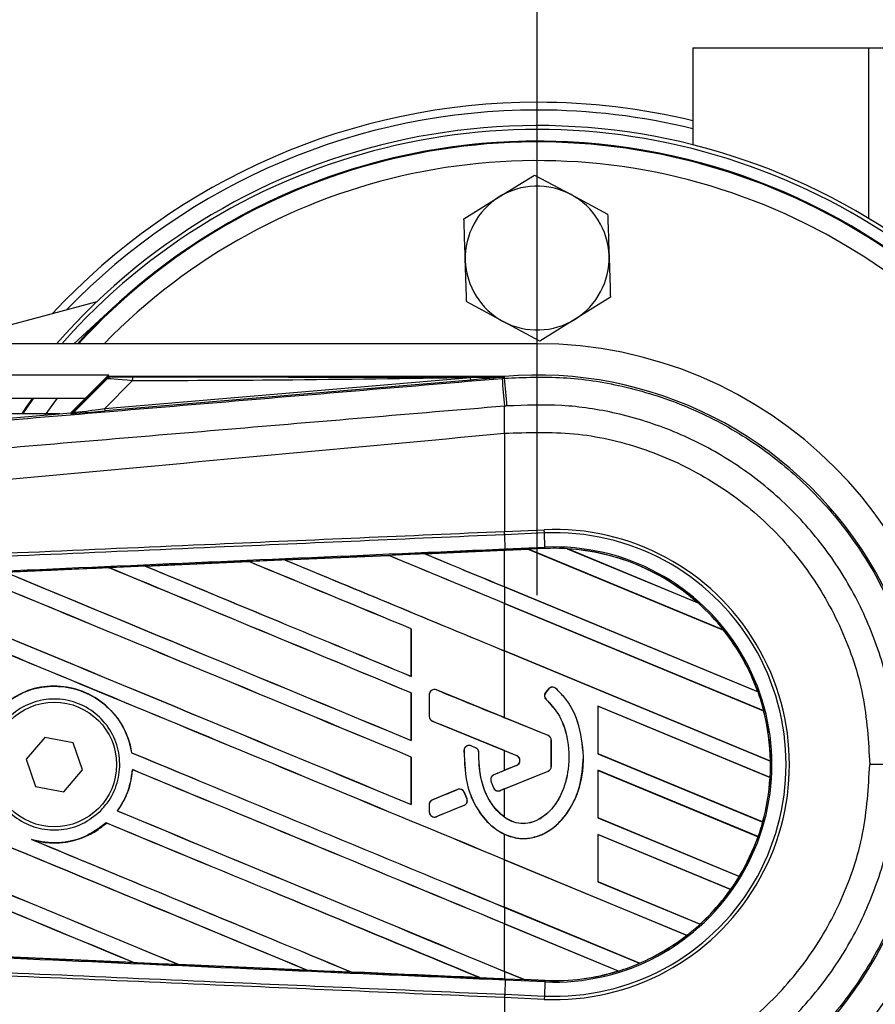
# Model space of a CAD drawing. Header units: millimetres. Extents: x 0 to 420, y 0 to 297.
# Tile 15 of 20: x 202 to 212, y 231 to 242. Entities that reach past the tile are written whole.
import ezdxf

# ---------------------------------------------------------------- set-up
doc = ezdxf.new("R2010")
doc.units = ezdxf.units.MM
doc.layers.add('QUOTE', color=174, linetype='Continuous')
doc.styles.add('SLDTEXTSTYLE3', font='TXT', dxfattribs={"width": 0.75})
doc.dimstyles.new('SLDDIMSTYLE0', dxfattribs={"dimtxt": 3, "dimasz": 3, "dimexe": 0, "dimexo": 0.0625, "dimgap": 0.75, "dimtad": 1, "dimlfac": 5.437476, "dimrnd": 1e-09, "dimzin": 12, "dimdsep": 46, "dimtxsty": 'SLDTEXTSTYLE3', "dimsah": 1, "dimcen": 0.09, "dimadec": 0, "dimazin": 3, "dimtfac": 1, "dimtdec": 3, "dimtofl": 0, "dimtmove": 0, "dimatfit": 3, "dimfxl": 0, "dimfrac": 2, "dimtolj": 1, "dimtzin": 12, "dimarcsym": 0})

# ---------------------------------------------------------------- blocks, each defined once
blk = doc.blocks.new('_D')
at = {"layer": 'QUOTE'}
for p, q in [((61.103, 235.644), (61.103, 255.738)), ((208.23, 235.644), (208.23, 255.738)), ((208.23, 253.738), (61.103, 253.738))]:
    blk.add_line(p, q, dxfattribs=at)
for points in [[(61.103, 253.738), (64.103, 253.238), (64.103, 254.238)], [(208.23, 253.738), (205.23, 254.238), (205.23, 253.238)]]:
    blk.add_solid(points, dxfattribs=at)
at = {"layer": 'QUOTE', "insert": (131.342, 257.605), "char_height": 3, "attachment_point": 1, "style": 'SLDTEXTSTYLE3'}
blk.add_mtext('800', dxfattribs=at)

msp = doc.modelspace()

# ---------------------------------------------------------------- linework, layer by layer
at = {"color": 7, "linetype": 'Continuous', "lineweight": 25}
for p, q in [((210.0692, 242.1038), (210.0692, 240.9566)), ((210.0692, 242.1038), (212.1441, 242.1038)), ((212.1441, 240.0889), (212.1441, 242.1038)), ((212.1441, 242.1038), (215.3507, 242.1038)), ((207.7816, 240.3417), (208.1977, 240.6006)), ((208.1977, 240.6006), (208.63, 240.3698)), ((207.3656, 240.0827), (207.7816, 240.3417)), ((208.63, 240.3698), (209.0622, 240.1389)), ((209.0947, 239.1594), (208.6786, 238.9004)), ((203.031, 239.1052), (201.5142, 238.6988)), ((202.7603, 238.6096), (203.2602, 239.0677)), ((207.8303, 238.8723), (207.398, 239.1032)), ((208.2626, 238.6415), (207.8303, 238.8723)), ((208.6786, 238.9004), (208.2626, 238.6415)), ((208.2301, 238.6096), (61.1031, 238.6096)), ((66.1605, 238.2417), (203.1726, 238.2417)), ((203.1726, 238.2417), (202.7239, 237.793)), ((203.167, 238.2188), (202.757, 237.8088)), ((203.1269, 237.8459), (207.4428, 238.2098)), ((207.843, 238.2247), (203.1811, 238.2247)), ((207.4452, 238.1819), (207.4428, 238.2098)), ((207.843, 238.2246), (207.8341, 238.2149)), ((207.8342, 238.2159), (207.8341, 238.2149)), ((207.8342, 238.2159), (207.843, 238.2247)), ((207.843, 238.2246), (207.8439, 238.2247)), ((207.843, 238.2246), (207.843, 238.2247)), ((207.8457, 238.2033), (207.8439, 238.2247)), ((202.7599, 237.8026), (203.1479, 238.193)), ((203.4503, 238.1713), (203.1269, 237.8459)), ((207.4452, 238.1819), (203.1293, 237.818)), ((207.8158, 238.2007), (207.8457, 238.2033)), ((66.4364, 237.9659), (202.8968, 237.9659)), ((202.1589, 237.782), (202.2884, 237.9659)), ((202.5635, 237.9659), (202.4173, 237.7671)), ((202.5934, 237.782), (174.207, 237.782)), ((191.8139, 236.873), (202.7226, 237.7929)), ((202.7255, 237.7866), (202.7226, 237.7929)), ((202.757, 237.8088), (202.7599, 237.8026)), ((203.1293, 237.818), (203.1269, 237.8459)), ((207.846, 237.5531), (207.8462, 237.5531)), ((207.846, 237.5531), (207.846, 236.3952)), ((207.846, 236.3952), (207.845, 236.3951)), ((207.846, 236.3952), (208.3132, 236.4156)), ((207.8477, 236.3562), (207.846, 236.3952)), ((207.8477, 236.3562), (207.8467, 236.3561)), ((207.854, 236.1887), (207.8467, 236.3561)), ((208.3149, 236.3766), (207.8477, 236.3562)), ((208.3149, 236.3766), (208.3132, 236.4156)), ((208.3222, 236.2092), (208.3149, 236.3766)), ((206.9022, 236.1311), (207.846, 236.1723)), ((206.9024, 236.131), (206.9022, 236.1311)), ((206.9077, 236.1297), (206.9024, 236.131)), ((208.1306, 236.1831), (207.846, 236.1707)), ((207.846, 236.1723), (207.8547, 236.1727)), ((207.846, 235.741), (207.846, 236.1707)), ((207.854, 236.1887), (208.3222, 236.2092)), ((207.8547, 236.1727), (208.1289, 236.1847)), ((208.129, 236.1846), (207.8547, 236.1726)), ((207.8547, 236.1726), (207.8547, 236.1727)), ((208.3229, 236.1931), (208.1289, 236.1847)), ((210.4326, 235.2305), (208.1289, 236.1847)), ((208.129, 236.1846), (208.1306, 236.1831)), ((208.1306, 236.1831), (210.4305, 235.2304)), ((208.3229, 236.1931), (208.3222, 236.2092)), ((208.5831, 236.1912), (210.13, 235.5505)), ((208.5833, 236.1912), (208.5831, 236.1912)), ((208.5902, 236.1892), (208.5833, 236.1912)), ((210.1235, 235.554), (208.5902, 236.1892)), ((203.6012, 235.986), (204.8253, 236.0399)), ((204.8253, 236.0399), (204.8254, 236.0399)), ((204.8254, 236.0399), (204.827, 236.0384)), ((205.2512, 236.0587), (206.477, 236.1124)), ((205.2514, 236.0586), (205.2512, 236.0587)), ((206.477, 236.1124), (205.2514, 236.0586)), ((205.2567, 236.0573), (205.2514, 236.0586)), ((206.477, 236.1124), (206.4786, 236.1109)), ((206.477, 236.1124), (206.477, 236.1124)), ((201.9521, 235.9132), (203.1738, 235.9672)), ((203.1738, 235.9672), (203.1741, 235.9671)), ((203.1741, 235.9671), (203.1756, 235.9656)), ((203.6015, 235.9859), (203.6012, 235.986)), ((203.6067, 235.9846), (203.6015, 235.9859)), ((210.8351, 234.5028), (207.846, 235.741)), ((207.846, 235.7401), (207.846, 235.5454)), ((207.846, 235.7401), (210.8375, 234.501)), ((210.9057, 234.2781), (207.846, 235.5454)), ((207.846, 235.5446), (210.9041, 234.2779)), ((207.846, 234.9845), (207.846, 235.5446)), ((210.1298, 235.5506), (210.1235, 235.554)), ((210.13, 235.5505), (210.1298, 235.5506)), ((206.7441, 235.2454), (206.7425, 235.2452)), ((206.7425, 235.2452), (206.7425, 234.6852)), ((206.7441, 234.6837), (206.7441, 235.2454)), ((210.4305, 235.2304), (210.4325, 235.2305)), ((210.4325, 235.2305), (210.4326, 235.2305)), ((210.9838, 233.6848), (207.846, 234.9845)), ((207.846, 234.196), (207.846, 234.9837)), ((207.846, 234.9837), (210.9854, 233.6833)), ((206.7425, 234.6852), (206.7441, 234.6837)), ((207.0401, 234.5242), (207.0404, 234.525)), ((208.359, 233.9857), (207.0401, 234.5242)), ((208.3634, 234.5354), (208.33, 234.4953)), ((208.3306, 234.4948), (208.33, 234.4953)), ((208.364, 234.5349), (208.3306, 234.4948)), ((208.364, 234.5349), (208.3634, 234.5354)), ((208.4503, 234.5417), (208.4508, 234.5423)), ((210.8374, 234.501), (210.8351, 234.5028)), ((210.8375, 234.501), (210.8374, 234.501)), ((206.7441, 234.4889), (206.7425, 234.4888)), ((206.7425, 234.4888), (206.7425, 233.9287)), ((206.7441, 233.9273), (206.7441, 234.4889)), ((206.956, 234.4682), (206.956, 234.2124)), ((206.9568, 234.4682), (206.956, 234.4682)), ((206.9568, 234.4682), (206.9568, 234.2124)), ((208.3373, 234.4105), (208.3368, 234.4099)), ((210.9811, 233.4904), (208.9478, 234.3326)), ((208.9478, 234.3326), (208.9478, 233.7708)), ((208.9494, 234.3311), (208.9478, 234.3326)), ((208.9494, 233.771), (208.9494, 234.3311)), ((208.9494, 234.3311), (210.9794, 233.4902)), ((210.9041, 234.2779), (210.9056, 234.2781)), ((210.9056, 234.2781), (210.9057, 234.2781)), ((206.9568, 234.2124), (206.956, 234.2124)), ((206.9944, 234.1564), (206.9941, 234.1557)), ((206.9944, 234.1564), (207.9875, 233.751)), ((208.3593, 233.9865), (207.846, 234.196)), ((202.4168, 233.9647), (202.1951, 233.7072)), ((202.7506, 233.9015), (202.4168, 233.9647)), ((206.7425, 233.9287), (206.7441, 233.9273)), ((208.359, 233.9857), (208.3593, 233.9865)), ((208.3966, 233.9297), (208.3974, 233.9297)), ((208.3966, 233.6233), (208.3966, 233.9297)), ((208.3974, 233.6233), (208.3974, 233.9297)), ((202.8628, 233.5808), (202.7506, 233.9015)), ((207.3669, 233.8119), (207.3661, 233.8119)), ((207.4506, 233.8641), (207.4509, 233.8649)), ((207.503, 233.8422), (207.4506, 233.8641)), ((207.503, 233.8422), (207.5033, 233.843)), ((207.846, 233.8079), (207.9872, 233.7502)), ((207.846, 233.5762), (207.846, 233.8079)), ((202.1951, 233.7072), (202.3073, 233.3865)), ((203.4436, 233.7829), (203.442, 233.7827)), ((206.7441, 233.7325), (206.7425, 233.7323)), ((206.7425, 233.7323), (206.7425, 233.1723)), ((206.7441, 233.1708), (206.7441, 233.7325)), ((207.5401, 233.7865), (207.5409, 233.7865)), ((207.9875, 233.751), (207.9872, 233.7502)), ((208.7777, 233.7397), (208.7785, 233.7397)), ((208.9478, 233.7708), (208.9494, 233.771)), ((208.9478, 233.7708), (210.8937, 232.9649)), ((210.8924, 232.9663), (208.9494, 233.771)), ((210.9854, 233.6833), (210.9838, 233.6848)), ((210.9854, 233.6833), (210.9854, 233.6833)), ((202.6411, 233.3233), (202.8628, 233.5808)), ((203.4505, 233.5834), (203.452, 233.5819)), ((207.9875, 233.6331), (207.7199, 233.5238)), ((207.7927, 233.3361), (208.359, 233.5673)), ((207.9872, 233.6338), (207.846, 233.5762)), ((207.846, 233.357), (208.3593, 233.5665)), ((207.9875, 233.6331), (207.9872, 233.6338)), ((208.359, 233.5673), (208.3593, 233.5665)), ((208.3966, 233.6233), (208.3974, 233.6233)), ((210.8395, 232.7926), (208.9478, 233.5762)), ((208.9478, 233.5762), (208.9478, 233.0144)), ((208.9494, 233.5746), (208.9478, 233.5762)), ((208.9494, 233.5746), (210.8377, 232.7925)), ((208.9494, 233.0146), (208.9494, 233.5746)), ((212.4767, 233.644), (212.1568, 233.644)), ((207.6849, 233.4502), (207.6842, 233.45)), ((207.7199, 233.5238), (207.7196, 233.5246)), ((210.9794, 233.4902), (210.981, 233.4904)), ((210.981, 233.4904), (210.9811, 233.4904)), ((202.3073, 233.3865), (202.6411, 233.3233)), ((207.2904, 233.3485), (206.9944, 233.2276)), ((207.2904, 233.3485), (207.2901, 233.3492)), ((207.714, 233.369), (207.7132, 233.3687)), ((207.7927, 233.3361), (207.793, 233.3353)), ((207.846, 233.0213), (207.846, 233.357)), ((206.9944, 233.2276), (206.9941, 233.2284)), ((207.3688, 233.3163), (207.3696, 233.3167)), ((207.4006, 233.2425), (207.3688, 233.3163)), ((207.3696, 233.3167), (207.4013, 233.2428)), ((207.4006, 233.2425), (207.4013, 233.2428)), ((203.2747, 233.0965), (203.2727, 233.0964)), ((206.7425, 233.1723), (206.7441, 233.1708)), ((206.9568, 233.1716), (206.956, 233.1716)), ((206.956, 233.1716), (206.956, 233.0848)), ((206.9568, 233.1716), (206.9568, 233.0848)), ((207.0401, 233.0288), (207.3679, 233.1626)), ((207.3679, 233.1626), (207.3682, 233.1619)), ((206.9568, 233.0848), (206.956, 233.0848)), ((207.0401, 233.0288), (207.0404, 233.028)), ((208.9478, 233.0144), (208.9494, 233.0146)), ((208.9478, 233.0144), (210.6171, 232.323)), ((210.616, 232.3243), (208.9494, 233.0146)), ((203.1431, 232.9541), (203.1441, 232.9529)), ((210.8936, 232.9649), (210.8924, 232.9663)), ((210.8937, 232.9649), (210.8936, 232.9649)), ((202.2801, 232.7523), (202.2595, 232.76)), ((207.846, 232.5197), (207.846, 232.8206)), ((210.5168, 232.1698), (208.9478, 232.8197)), ((208.9478, 232.8197), (208.9478, 232.258)), ((208.9494, 232.8182), (208.9478, 232.8197)), ((208.9494, 232.8182), (210.5148, 232.1698)), ((208.9494, 232.2582), (208.9494, 232.8182)), ((210.8377, 232.7925), (210.8394, 232.7926)), ((210.8394, 232.7926), (210.8395, 232.7926)), ((209.9983, 231.6281), (207.846, 232.5197)), ((207.846, 232.5188), (209.9959, 231.6283)), ((207.846, 231.9588), (207.846, 232.5188)), ((210.6171, 232.323), (210.616, 232.3243)), ((210.6171, 232.323), (210.6171, 232.323)), ((208.9478, 232.258), (208.9494, 232.2582)), ((208.9478, 232.258), (210.1534, 231.7586)), ((210.1524, 231.7599), (208.9494, 232.2582)), ((210.5148, 232.1698), (210.5167, 232.1699)), ((210.5167, 232.1699), (210.5168, 232.1698)), ((209.4373, 231.2997), (207.846, 231.9588)), ((207.846, 231.9579), (209.4383, 231.2984)), ((207.846, 231.9579), (207.846, 231.7633)), ((209.1894, 231.2068), (207.846, 231.7633)), ((207.846, 231.7624), (209.1858, 231.2074)), ((207.846, 231.2024), (207.846, 231.7624)), ((210.1533, 231.7587), (210.1524, 231.7599)), ((210.1534, 231.7586), (210.1533, 231.7587)), ((209.9959, 231.6283), (209.9983, 231.6282)), ((209.9983, 231.6282), (209.9983, 231.6281)), ((203.4651, 231.308), (201.9513, 231.3749)), ((203.4647, 231.3081), (203.4582, 231.31)), ((203.4647, 231.3081), (203.4651, 231.308)), ((203.9917, 231.2865), (203.9936, 231.2848)), ((203.9938, 231.2847), (203.9936, 231.2848)), ((205.5095, 231.218), (203.9938, 231.2847)), ((209.4383, 231.2984), (209.4373, 231.2997)), ((209.4383, 231.2984), (209.4383, 231.2984)), ((205.5093, 231.2181), (205.5027, 231.22)), ((205.5093, 231.2181), (205.5095, 231.218)), ((206.0339, 231.1966), (206.0358, 231.195)), ((206.0359, 231.1949), (206.0358, 231.195)), ((207.5519, 231.1286), (207.5453, 231.1305)), ((207.5519, 231.1286), (207.5521, 231.1286)), ((208.0754, 231.1073), (207.846, 231.2024)), ((207.846, 231.2015), (208.0775, 231.1056)), ((207.846, 231.2015), (207.846, 231.1157)), ((209.1858, 231.2074), (209.1893, 231.2068)), ((209.1893, 231.2068), (209.1894, 231.2068)), ((207.846, 231.1157), (207.8547, 231.1153)), ((207.854, 231.0993), (207.8467, 230.9319)), ((208.3222, 231.0789), (207.854, 231.0993)), ((207.8547, 231.1153), (208.0775, 231.1056)), ((208.0754, 231.1073), (208.0774, 231.1057)), ((208.3229, 231.0965), (208.0754, 231.1073)), ((208.0774, 231.1057), (208.3229, 231.0949)), ((208.3229, 231.0949), (208.0775, 231.1056)), ((208.3222, 231.0789), (208.3149, 230.9115)), ((208.3229, 231.0949), (208.3222, 231.0789)), ((208.3229, 231.0949), (208.3229, 231.0965)), ((208.3229, 231.0949), (208.3229, 231.0949)), ((207.845, 230.8929), (207.846, 230.8929)), ((207.8477, 230.9319), (207.846, 230.8929)), ((207.846, 230.8929), (207.846, 229.735)), ((208.3132, 230.8725), (207.846, 230.8929)), ((207.8467, 230.9319), (207.8477, 230.9319)), ((207.8477, 230.9319), (208.3149, 230.9115)), ((208.3149, 230.9115), (208.3132, 230.8725))]:
    msp.add_line(p, q, dxfattribs=at)
at = {"color": 7, "linetype": 'Continuous', "lineweight": 25, "flags": 128}
for points in [[(207.8342, 238.2159), (207.615, 238.2125), (207.4428, 238.2098)], [(202.1479, 237.782), (202.1987, 237.8556), (202.2772, 237.9659)], [(207.8547, 231.1153), (207.8547, 231.1149), (207.8546, 231.114), (207.8546, 231.1126), (207.8545, 231.1107), (207.8544, 231.1085), (207.8543, 231.1058), (207.8541, 231.1027), (207.854, 231.0993)]]:
    msp.add_lwpolyline(points, dxfattribs=at)
at = {"color": 7, "linetype": 'Continuous', "lineweight": 25}
msp.add_circle((202.529, 233.644), 0.7356, dxfattribs=at)
for centre, radius, start, end in [((208.2301, 233.644), 7.8153, 90, 137.09743), ((208.2301, 233.644), 7.7242, 90, 136.00272), ((208.2301, 233.644), 7.8153, 76.38962, 90), ((208.2301, 233.644), 7.7242, 76.22585, 90), ((208.2301, 233.644), 7.5403, 270, 138.81164), ((208.2301, 233.644), 7.4943, 221.49668, 138.50332), ((208.2301, 233.644), 7.3564, 0, 137.54585), ((208.2301, 233.644), 7.3564, 227.5, 132.5), ((208.2301, 233.644), 7.3473, 222.51879, 137.48121), ((208.2301, 233.644), 7.1266, 0, 135.83259), ((208.2301, 239.6211), 0.8488, 61.8972, 121.8972), ((208.2301, 239.6211), 0.8488, 121.8972, 181.8972), ((208.2301, 239.6211), 0.8488, 1.8972, 61.8972), ((208.2301, 239.6211), 0.8488, 301.8972, 1.8972), ((208.2301, 239.6211), 0.8488, 181.8972, 241.8972), ((208.2301, 239.6211), 0.8488, 241.8972, 301.8972), ((208.2301, 233.644), 4.9655, 270, 90), ((203.6464, 238.1789), 0.1963, 168.48217, 182.22881), ((208.2301, 233.644), 4.5969, 265.18028, 94.81972), ((385.9443, 252.9654), 178.7393, 184.738282, 184.843724), ((-265.3658, 198.0474), 474.9123, 4.810709, 4.850394), ((154.7453, 237.2293), 53.102, 0.34933, 0.69448), ((202.7209, 237.8416), 0.0552, 274.82136, 314.99836), ((208.4342, 233.644), 2.7742, 267.5, 92.5), ((208.4342, 233.644), 2.7351, 267.5, 92.5), ((208.4342, 233.644), 2.5676, 267.5, 92.5), ((208.4342, 233.644), 2.5515, 86.65309, 92.5), ((208.4342, 233.644), 2.5515, 48.34691, 86.65309), ((208.4342, 233.644), 2.5515, 48.35056, 86.64944), ((208.4342, 233.644), 2.5499, 48.50755, 86.49245), ((208.4342, 233.644), 2.5515, 38.44471, 48.34691), ((208.4342, 233.644), 2.5499, 19.68237, 38.47326), ((208.4342, 233.644), 2.5515, 19.6263, 38.44589), ((208.4342, 233.644), 2.5515, 19.62504, 38.44471), ((207.0172, 234.4682), 0.0605, 67.79071, 180), ((208.377, 234.4561), 0.0613, 140.16689, 228.97709), ((208.377, 234.4561), 0.0605, 140.16689, 228.97709), ((208.4104, 234.4962), 0.0613, 48.8059, 140.16689), ((208.4104, 234.4962), 0.0605, 48.8059, 140.16689), ((208.4342, 233.644), 2.5515, 14.38831, 19.62504), ((208.4342, 233.644), 2.5499, 0.91722, 14.39314), ((208.4342, 233.644), 2.5515, 0.88252, 14.38869), ((208.4342, 233.644), 2.5515, 0.8818, 14.38831), ((207.0172, 234.2124), 0.0605, 180, 247.79071), ((208.3361, 233.9297), 0.0605, 0, 67.79071), ((208.3361, 233.9297), 0.0613, 0, 67.79071), ((207.4273, 233.8084), 0.0605, 67.29049, 176.67135), ((207.4796, 233.7865), 0.0605, 0.035, 67.29049), ((207.9634, 233.692), 0.0629, 292.20926, 67.79071), ((207.9634, 233.692), 0.0637, 292.20926, 67.79071), ((208.4342, 233.644), 2.5515, 356.54814, 0.8818), ((208.2301, 233.644), 7.3564, 222.45415, 0), ((208.2301, 233.644), 7.1266, 224.16741, 0), ((208.3361, 233.6233), 0.0605, 292.20929, 0), ((208.3361, 233.6233), 0.0613, 292.20929, 0), ((207.7428, 233.4678), 0.0605, 112.20926, 196.93498), ((208.4342, 233.644), 2.5499, 344.58576, 356.54166), ((208.4342, 233.644), 2.5515, 344.56347, 356.54818), ((208.4342, 233.644), 2.5515, 344.56307, 356.54814), ((207.3133, 233.2925), 0.0605, 23.24584, 112.20927), ((207.7699, 233.3921), 0.0605, 202.3787, 292.20929), ((207.0172, 233.1716), 0.0605, 112.20927, 180), ((207.345, 233.2186), 0.0605, 292.20926, 23.24584), ((207.0172, 233.0848), 0.0605, 180, 292.20926), ((208.4342, 233.644), 2.5515, 340.50758, 344.56307), ((208.4342, 233.644), 2.5499, 328.83169, 340.49144), ((208.4342, 233.644), 2.5515, 328.81902, 340.50758), ((208.4342, 233.644), 2.5515, 328.81915, 340.50735), ((208.4342, 233.644), 2.5515, 324.70717, 328.81902), ((208.4342, 233.644), 2.5499, 312.36308, 324.68039), ((208.4342, 233.644), 2.5515, 312.36013, 324.70666), ((208.4342, 233.644), 2.5515, 312.36028, 324.70717), ((208.4342, 233.644), 2.5515, 307.80908, 312.36028), ((208.4342, 233.644), 2.5499, 293.16504, 307.76752), ((208.4342, 233.644), 2.5515, 293.17491, 307.80821), ((208.4342, 233.644), 2.5515, 293.17547, 307.80908), ((208.4342, 233.644), 2.5515, 287.21651, 293.17547), ((208.4342, 233.644), 2.5499, 267.5, 287.14432), ((208.4342, 233.644), 2.5515, 267.5, 287.21651), ((208.4342, 233.644), 2.5515, 267.5, 287.2149)]:
    msp.add_arc(centre, radius, start, end, dxfattribs=at)
for centre, major_axis, ratio, start_param, end_param in [((203.6027, 238.2209), (0.3898, 0.0009), 0.0065928, 3.1443057, 4.3211926), ((203.6027, 238.1289), (0.4554, -0.0632), 0.0487304, 1.918813, 3.0956999), ((202.718, 237.8478), (0.0232, -0.05), 0.9999568, 5.9325602, 6.6338104), ((203.3781, 237.8433), (0.6526, 0.0567), 0.0060141, 3.1437754, 4.3206622), ((203.3735, 237.8982), (0.6137, 0.096), 0.0239119, 3.1183319, 4.2952188), ((207.846, 237.2303), (157.756, -65.3497), 0.0080625, 4.7097464, 4.7157288), ((207.846, 233.416), (157.6649, 6.8859), 0.0174384, 1.5700347, 1.575986), ((207.846, 237.2303), (157.6641, -65.3116), 0.0080625, 4.7097775, 4.7157288), ((208.0084, 236.2346), (0.1206, -0.05), 0.0036879, 0.0095441, 0.0354168), ((207.846, 233.416), (157.6649, 6.8859), 0.0174384, 1.5891842, 1.5969256), ((207.846, 233.2988), (157.756, -65.3497), 0.0080625, 1.5811211, 1.5932852), ((207.846, 233.2988), (157.6641, -65.3116), 0.0080625, 1.5811349, 1.5932856), ((207.846, 236.4738), (157.756, -65.3497), 0.0080625, 4.6992803, 4.7157288), ((207.846, 233.416), (157.6649, 6.8859), 0.0174384, 1.5787074, 1.5864581), ((207.846, 236.4738), (157.6641, -65.3116), 0.0080625, 4.6993054, 4.7157288), ((207.846, 234.0553), (157.756, -65.3497), 0.0080625, 1.5741362, 1.5828143), ((207.846, 234.0553), (157.6641, -65.3116), 0.0080625, 1.5741362, 1.5828089), ((207.846, 231.786), (157.756, -65.3497), 0.0080625, 1.5811211, 1.6142297), ((207.846, 231.786), (157.6641, -65.3116), 0.0080625, 1.5811349, 1.6142408), ((207.846, 234.961), (157.756, -65.3497), 0.0080625, 4.6783598, 4.7087439), ((207.846, 233.416), (157.6649, 6.8859), 0.0174384, 1.5996611, 1.6073895), ((207.846, 234.961), (157.6641, -65.3116), 0.0080625, 4.678374, 4.70873), ((207.846, 232.5424), (157.756, -65.3497), 0.0080625, 1.5811211, 1.6037566), ((207.846, 232.5424), (157.6641, -65.3116), 0.0080625, 1.5811349, 1.6037626), ((207.846, 235.7174), (157.756, -65.3497), 0.0080625, 4.6888185, 4.7087439), ((207.846, 235.7174), (157.6641, -65.3116), 0.0080625, 4.688838, 4.70873), ((207.846, 231.0295), (157.756, -65.3497), 0.0080625, 1.5741362, 1.6247061), ((207.846, 231.0295), (157.6641, -65.3116), 0.0080625, 1.5741362, 1.6247216), ((207.846, 234.2045), (157.756, -65.3497), 0.0080625, 4.6679028, 4.7087439), ((207.846, 234.2045), (157.6641, -65.3116), 0.0080625, 4.6679124, 4.70873), ((207.846, 231.1788), (157.756, -65.3497), 0.0080625, 4.6260612, 4.6913082), ((207.846, 231.1788), (157.6641, -65.3116), 0.0080625, 4.6260664, 4.6912803), ((207.846, 228.7602), (157.756, -65.3497), 0.0080625, 1.5889473, 1.6561698), ((207.846, 228.7602), (157.6641, -65.3116), 0.0080625, 1.5889989, 1.6561903), ((207.846, 228.0038), (157.756, -65.3497), 0.0080625, 1.6019097, 1.6666749), ((207.846, 228.0038), (157.6641, -65.3116), 0.0080625, 1.6019696, 1.6666926), ((207.846, 235.6831), (157.7561, -64.4138), 0.0080793, 4.7105814, 4.7156879), ((207.846, 232.3208), (157.7561, -64.4138), 0.0080793, 1.5740952, 1.5794954), ((207.846, 235.192), (157.756, -66.0266), 0.0080502, 4.7132542, 4.713586), ((207.846, 233.4481), (157.756, -65.3497), 0.0080625, 4.6878089, 4.7157288), ((207.846, 233.4481), (157.6641, -65.3116), 0.0080625, 4.6878027, 4.7157288), ((207.846, 230.2731), (157.756, -65.3497), 0.0080625, 1.5741362, 1.6020023), ((207.846, 230.2731), (157.6641, -65.3116), 0.0080625, 1.5741362, 1.602009), ((207.846, 235.0632), (157.7561, 64.4137), 0.0080793, 4.7082891, 4.7090901), ((207.846, 235.0632), (157.7561, 64.4137), 0.0080793, 4.70369, 4.7055665), ((207.846, 231.8699), (157.7561, 64.4138), 0.0080793, 1.5674974, 1.5678331), ((207.846, 232.6917), (157.756, -65.3497), 0.0080625, 4.6867355, 4.7157288), ((207.846, 232.6917), (157.6641, -65.3116), 0.0080625, 4.6867314, 4.7157288), ((207.846, 231.8699), (157.7561, 64.4137), 0.0080793, 1.5705262, 1.5726039), ((207.846, 229.5167), (157.756, -65.3497), 0.0080625, 1.5759992, 1.6039513), ((207.846, 229.5167), (157.6641, -65.3116), 0.0080625, 1.576043, 1.6039624), ((207.846, 231.9352), (157.756, -65.3497), 0.0080625, 4.6803096, 4.7042548), ((207.846, 231.9352), (157.6641, -65.3116), 0.0080625, 4.6804198, 4.7042351), ((207.846, 233.872), (157.6649, -6.8859), 0.0174384, 4.6757396, 4.6853172), ((207.846, 233.872), (157.6649, -6.8859), 0.0174384, 4.6887021, 4.6982878), ((207.846, 233.872), (157.6649, -6.8859), 0.0174384, 4.7016568, 4.7112438), ((208.2264, 231.0439), (0.149, -0.0617), 0.0029846, 3.1508455, 3.1767181)]:
    msp.add_ellipse(centre, major_axis=major_axis, ratio=ratio, start_param=start_param, end_param=end_param, dxfattribs=at)
for points, knots in [([(207.3818, 239.593), (207.3775, 239.7234), (207.372, 239.8877), (207.3667, 240.0494), (207.3656, 240.0827)], [0, 0, 0, 0, 0.7938143, 1, 1, 1, 1]), ([(209.0622, 240.1389), (209.0634, 240.1056), (209.0687, 239.9439), (209.0742, 239.7796), (209.0785, 239.6492)], [0, 0, 0, 0, 0.20618569, 1, 1, 1, 1]), ([(209.0785, 239.6492), (209.0836, 239.4936), (209.0891, 239.3294), (209.0944, 239.1679), (209.0947, 239.1594)], [0, 0, 0, 0, 0.9470257, 1, 1, 1, 1]), ([(207.398, 239.1032), (207.3977, 239.1117), (207.3924, 239.2732), (207.3869, 239.4374), (207.3818, 239.593)], [0, 0, 0, 0, 0.0529743, 1, 1, 1, 1]), ([(203.2129, 238.22), (203.1993, 238.2184), (203.1749, 238.2155), (203.1561, 238.1999), (203.1479, 238.193)], [0, 0, 0, 0, 0.56, 1, 1, 1, 1]), ([(203.1479, 238.193), (203.1493, 238.1956), (203.1517, 238.2003), (203.1624, 238.2132), (203.167, 238.2188)], [0, 0, 0, 0, 0.55939227, 1, 1, 1, 1]), ([(203.1811, 238.2247), (203.1795, 238.2246), (203.1756, 238.2243), (203.1707, 238.2221), (203.168, 238.2197), (203.167, 238.2188)], [0, 0, 0, 0, 0.3193957, 0.7481913, 1, 1, 1, 1]), ([(203.1811, 238.2247), (203.1904, 238.2238), (203.2068, 238.2222), (203.2111, 238.2207), (203.2129, 238.22)], [0, 0, 0, 0, 0.560586, 1, 1, 1, 1]), ([(207.4428, 238.2098), (206.6974, 238.1983), (205.3665, 238.1776), (204.0357, 238.1732), (203.4503, 238.1713)], [0, 0, 0, 0, 0.5600252, 1, 1, 1, 1]), ([(203.4541, 238.2181), (204.272, 238.2178), (205.7326, 238.2171), (207.192, 238.2162), (207.8342, 238.2159)], [0, 0, 0, 0, 0.5599728, 1, 1, 1, 1]), ([(207.8341, 238.2149), (207.8316, 238.2147), (207.8252, 238.2141), (207.8129, 238.2131), (207.7942, 238.2115), (207.7664, 238.2091), (207.725, 238.2056), (207.6632, 238.2003), (207.5678, 238.1923), (207.4919, 238.1859), (207.4452, 238.1819)], [0, 0, 0, 0, 0.0199034, 0.0510155, 0.0969562, 0.1650388, 0.266176, 0.4166536, 0.6407761, 1, 1, 1, 1]), ([(207.8457, 238.2033), (208.0759, 238.2126), (208.5419, 238.2314), (209.2565, 238.1216), (209.9746, 237.8977), (210.6609, 237.5459), (211.2842, 237.0802), (211.8153, 236.5214), (212.2498, 235.8756), (212.5642, 235.1725), (212.7672, 234.4195), (212.7927, 233.905), (212.8056, 233.6441)], [0, 0, 0, 0, 0.0912304, 0.1846225, 0.285093, 0.3884772, 0.4889466, 0.5923296, 0.6927987, 0.7961814, 0.8966347, 1, 1, 1, 1]), ([(191.8283, 236.8598), (193.8969, 237.0326), (197.0483, 237.2958), (201.2947, 237.652), (204.5545, 237.9259), (206.7289, 238.1092), (207.8158, 238.2007)], [0, 0, 0, 0, 0.3890527, 0.5926729, 0.7963808, 1, 1, 1, 1]), ([(207.8433, 237.873), (207.8433, 237.873), (206.7539, 237.7817), (204.5748, 237.5973), (201.3075, 237.323), (197.0538, 236.9661), (193.8974, 236.7025), (191.8265, 236.5296)], [0, 0, 0, 0, 0.0000007, 0.2037107, 0.4074721, 0.6112331, 1, 1, 1, 1]), ([(207.8734, 237.8755), (207.8634, 237.874), (207.8534, 237.8724), (207.8433, 237.873), (207.8433, 237.873)], [0, 0, 0, 0, 0.9996347, 1, 1, 1, 1]), ([(212.4767, 233.644), (212.4648, 233.8827), (212.441, 234.3601), (212.2552, 235.0563), (211.9618, 235.7117), (211.5622, 236.3095), (211.0667, 236.8302), (210.4922, 237.2622), (209.8521, 237.5899), (209.1886, 237.7988), (208.522, 237.901), (208.0896, 237.884), (207.8734, 237.8755)], [0, 0, 0, 0, 0.1019155, 0.2038336, 0.305753, 0.4076712, 0.509602, 0.6115312, 0.7134615, 0.8153929, 0.9076964, 1, 1, 1, 1]), ([(191.8278, 235.9804), (191.8896, 235.9903), (192.2709, 236.0515), (193.9437, 236.2218), (197.3808, 236.5767), (202.3397, 237.0438), (206.0098, 237.3832), (207.846, 237.5531)], [0, 0, 0, 0, 0.0117013, 0.0722088, 0.3141935, 0.6568871, 1, 1, 1, 1]), ([(207.8462, 237.5531), (208.1193, 237.5628), (208.6662, 237.5824), (209.4718, 237.3997), (210.2207, 237.0604), (210.8866, 236.5767), (211.435, 235.9618), (211.8442, 235.2485), (212.1086, 234.4644), (212.1408, 233.9173), (212.1568, 233.644)], [0, 0, 0, 0, 0.1248804, 0.2501396, 0.3746494, 0.4998125, 0.6247642, 0.7495577, 0.8749238, 1, 1, 1, 1]), ([(191.8337, 235.6969), (192.4018, 235.7217), (193.6593, 235.7766), (195.6093, 235.8616), (197.6832, 235.952), (199.2403, 236.0199), (200.7975, 236.0878), (202.3546, 236.1557), (204.8767, 236.2657), (206.7072, 236.3455), (207.845, 236.3951)], [0, 0, 0, 0, 0.1067875, 0.2363437, 0.3660006, 0.49568, 0.5280684, 0.6576246, 0.7871807, 1, 1, 1, 1]), ([(207.8467, 236.3561), (206.709, 236.3065), (204.8787, 236.2267), (202.3569, 236.1167), (200.7999, 236.0488), (199.2429, 235.9809), (197.6859, 235.9129), (195.6122, 235.8225), (193.6624, 235.7375), (192.4051, 235.6826), (191.837, 235.6578)], [0, 0, 0, 0, 0.2128192, 0.3423754, 0.4719315, 0.5043199, 0.6339993, 0.7636563, 0.8932125, 1, 1, 1, 1]), ([(192.045, 235.4845), (192.6402, 235.5115), (194.0454, 235.5753), (195.8585, 235.657), (197.8885, 235.7482), (199.9201, 235.8389), (202.36, 235.9473), (204.8013, 236.0551), (206.6329, 236.1354), (207.6505, 236.1799), (207.854, 236.1887)], [0, 0, 0, 0, 0.1133009, 0.26751, 0.3446127, 0.4988218, 0.6530308, 0.8072398, 0.9614489, 1, 1, 1, 1]), ([(206.9022, 236.1311), (206.8747, 236.1299), (206.733, 236.1237), (206.5912, 236.1174), (206.477, 236.1124)], [0, 0, 0, 0, 0.1939728, 1, 1, 1, 1]), ([(207.8547, 236.1726), (207.6512, 236.1638), (207.3338, 236.1499), (207.0163, 236.136), (206.9024, 236.131)], [0, 0, 0, 0, 0.6409226, 1, 1, 1, 1]), ([(207.8547, 236.1727), (207.8547, 236.173), (207.8547, 236.1736), (207.8545, 236.1767), (207.8543, 236.1817), (207.8541, 236.1864), (207.854, 236.1887)], [0, 0, 0, 0, 0.2238785, 0.4825856, 0.7412928, 1, 1, 1, 1]), ([(204.8254, 236.0399), (204.8179, 236.0395), (204.4099, 236.0216), (204.002, 236.0036), (203.6015, 235.9859)], [0, 0, 0, 0, 0.0183639, 1, 1, 1, 1]), ([(205.2512, 236.0587), (205.2237, 236.0575), (205.0817, 236.0512), (204.9397, 236.045), (204.8253, 236.0399)], [0, 0, 0, 0, 0.1936854, 1, 1, 1, 1]), ([(203.1741, 235.9671), (202.9035, 235.9551), (202.4963, 235.9371), (202.0892, 235.919), (201.9526, 235.913)], [0, 0, 0, 0, 0.6645692, 1, 1, 1, 1]), ([(203.6012, 235.986), (203.5737, 235.9848), (203.4312, 235.9785), (203.2888, 235.9722), (203.1738, 235.9672)], [0, 0, 0, 0, 0.1930537, 1, 1, 1, 1]), ([(203.4436, 233.7829), (203.4395, 233.8059), (203.4175, 233.9309), (203.3254, 234.1481), (203.1144, 234.3833), (202.8363, 234.5359), (202.5247, 234.5864), (202.2233, 234.5384), (202.0571, 234.4368), (201.9799, 234.3896)], [0, 0, 0, 0, 0.037003, 0.2010348, 0.3650919, 0.5292097, 0.6934103, 0.8576873, 1, 1, 1, 1]), ([(201.9809, 234.3884), (202.0501, 234.4314), (202.2077, 234.5295), (202.4984, 234.5844), (202.8109, 234.5425), (203.0929, 234.3979), (203.3099, 234.1687), (203.4117, 233.9467), (203.4363, 233.8138), (203.442, 233.7827)], [0, 0, 0, 0, 0.1286936, 0.2929509, 0.4572451, 0.621517, 0.7857166, 0.9498324, 1, 1, 1, 1]), ([(207.0404, 234.525), (207.0339, 234.5269), (207.0207, 234.5309), (206.9999, 234.5282), (206.981, 234.5191), (206.9663, 234.5043), (206.9574, 234.4864), (206.9564, 234.4739), (206.956, 234.4682)], [0, 0, 0, 0, 0.1692483, 0.3414713, 0.5136948, 0.6859172, 0.858137, 1, 1, 1, 1]), ([(208.7777, 233.7397), (208.7643, 233.8786), (208.7405, 234.1243), (208.5986, 234.3948), (208.4865, 234.5058), (208.4503, 234.5417)], [0, 0, 0, 0, 0.4680217, 0.8279478, 1, 1, 1, 1]), ([(208.7785, 233.7397), (208.7651, 233.8787), (208.7413, 234.1246), (208.5992, 234.3953), (208.4871, 234.5064), (208.4508, 234.5423)], [0, 0, 0, 0, 0.4679981, 0.8279401, 1, 1, 1, 1]), ([(203.0728, 233.0951), (203.0051, 233.04), (202.8696, 232.9299), (202.6116, 232.8619), (202.3486, 232.8776), (202.1049, 232.981), (201.9094, 233.1589), (201.7837, 233.3916), (201.7422, 233.6527), (201.7894, 233.9126), (201.92, 234.1423), (202.1191, 234.3159), (202.3646, 234.4138), (202.6288, 234.425), (202.8818, 234.348), (203.095, 234.1916), (203.2444, 233.9735), (203.3133, 233.718), (203.293, 233.4553), (203.2026, 233.2407), (203.1089, 233.1355), (203.0728, 233.0951)], [0, 0, 0, 0, 0.05370085, 0.107401, 0.16111805, 0.214849, 0.26857504, 0.32227575, 0.37594176, 0.42958299, 0.48322434, 0.53689062, 0.59059154, 0.64431766, 0.69804855, 0.75176548, 0.80545946, 0.8591318, 0.91279031, 0.96644543, 1, 1, 1, 1]), ([(208.3373, 234.4105), (208.3863, 234.3577), (208.503, 234.2321), (208.6025, 233.9439), (208.6149, 233.6108), (208.5364, 233.3091), (208.4032, 233.1063), (208.2613, 232.9937), (208.1286, 232.9447), (208.0092, 232.944), (207.8978, 232.9833), (207.7628, 233.0764), (207.6376, 233.2507), (207.5493, 233.504), (207.5433, 233.6873), (207.5401, 233.7865)], [0, 0, 0, 0, 0.0744353, 0.177241, 0.3086024, 0.4174643, 0.4963546, 0.5570675, 0.6030224, 0.6410452, 0.6789529, 0.7243011, 0.8099663, 0.8972232, 1, 1, 1, 1]), ([(208.3368, 234.4099), (208.3857, 234.3572), (208.5023, 234.2316), (208.6017, 233.9437), (208.6141, 233.611), (208.5357, 233.3095), (208.4026, 233.1069), (208.261, 232.9945), (208.1286, 232.9455), (208.0096, 232.945), (207.9168, 232.9768), (207.866, 233.0088), (207.846, 233.0213)], [0, 0, 0, 0, 0.1057973, 0.2519537, 0.4387447, 0.5935245, 0.7056507, 0.7919163, 0.8571803, 0.9111569, 0.9649703, 1, 1, 1, 1]), ([(206.956, 234.2124), (206.9566, 234.2055), (206.958, 234.1918), (206.9685, 234.1735), (206.9815, 234.1616), (206.9909, 234.1572), (206.9941, 234.1557)], [0, 0, 0, 0, 0.28447462, 0.56945132, 0.85443039, 1, 1, 1, 1]), ([(207.4509, 233.8649), (207.4445, 233.8669), (207.4313, 233.8709), (207.4105, 233.8684), (207.3915, 233.8596), (207.3767, 233.8448), (207.3682, 233.828), (207.3667, 233.8166), (207.3661, 233.8119)], [0, 0, 0, 0, 0.1734899, 0.3501499, 0.52681, 0.7034698, 0.8801287, 1, 1, 1, 1]), ([(207.3661, 233.8119), (207.3712, 233.661), (207.3799, 233.4009), (207.5303, 233.0844), (207.6938, 232.9048), (207.8076, 232.8418), (207.846, 232.8206)], [0, 0, 0, 0, 0.3858589, 0.6649336, 0.8871478, 1, 1, 1, 1]), ([(207.3669, 233.8119), (207.372, 233.6611), (207.3809, 233.4015), (207.5306, 233.0836), (207.711, 232.8914), (207.8966, 232.789), (208.0761, 232.7615), (208.2486, 232.7945), (208.4297, 232.8915), (208.6098, 233.0828), (208.7508, 233.3797), (208.7684, 233.6159), (208.7777, 233.7397)], [0, 0, 0, 0, 0.1653636, 0.2847889, 0.379918, 0.4532243, 0.5152242, 0.5771012, 0.6445431, 0.7395039, 0.8633961, 1, 1, 1, 1]), ([(207.5409, 233.7865), (207.5402, 233.7934), (207.5389, 233.8072), (207.5283, 233.8254), (207.5155, 233.8372), (207.5063, 233.8416), (207.5033, 233.843)], [0, 0, 0, 0, 0.28675234, 0.57401775, 0.8612836, 1, 1, 1, 1]), ([(207.846, 233.0213), (207.8069, 233.0563), (207.701, 233.151), (207.5735, 233.3863), (207.5427, 233.6201), (207.5412, 233.7625), (207.5409, 233.7865)], [0, 0, 0, 0, 0.1837852, 0.4983769, 0.9154383, 1, 1, 1, 1]), ([(207.846, 232.8206), (207.9041, 232.7996), (208.0179, 232.7585), (208.2, 232.7789), (208.3699, 232.8522), (208.545, 232.9997), (208.706, 233.2564), (208.7728, 233.527), (208.7774, 233.6986), (208.7785, 233.7397)], [0, 0, 0, 0, 0.1181192, 0.2313231, 0.3438681, 0.4724961, 0.6678894, 0.9204553, 1, 1, 1, 1]), ([(203.4505, 233.5834), (203.4347, 233.4801), (203.4078, 233.305), (203.3121, 233.1572), (203.2727, 233.0964)], [0, 0, 0, 0, 0.5894269, 1, 1, 1, 1]), ([(203.2747, 233.0965), (203.3059, 233.1442), (203.3937, 233.2789), (203.4413, 233.4518), (203.4509, 233.5684), (203.452, 233.5819)], [0, 0, 0, 0, 0.3272237, 0.9225469, 1, 1, 1, 1]), ([(212.8056, 233.6441), (212.7933, 233.3906), (212.7686, 232.8761), (212.5691, 232.1294), (212.2534, 231.4191), (211.8245, 230.7781), (211.2898, 230.2129), (210.6733, 229.7499), (209.9816, 229.3932), (209.269, 229.1691), (208.5475, 229.057), (208.0814, 229.0755), (207.8457, 229.0848)], [0, 0, 0, 0, 0.100465, 0.2038434, 0.3043094, 0.4076889, 0.5081552, 0.611535, 0.7120023, 0.8153833, 0.9066108, 1, 1, 1, 1]), ([(207.8462, 229.7349), (208.1193, 229.7252), (208.6662, 229.7057), (209.4718, 229.8884), (210.2207, 230.2276), (210.8866, 230.7113), (211.435, 231.3262), (211.8442, 232.0395), (212.1086, 232.8236), (212.1408, 233.3708), (212.1568, 233.644)], [0, 0, 0, 0, 0.1248804, 0.2501396, 0.3746494, 0.4998125, 0.6247642, 0.7495577, 0.8749238, 1, 1, 1, 1]), ([(207.8734, 229.4125), (208.0896, 229.404), (208.522, 229.3871), (209.1886, 229.4892), (209.8521, 229.6982), (210.4922, 230.0258), (211.0667, 230.4579), (211.5622, 230.9785), (211.9618, 231.5764), (212.2552, 232.2317), (212.441, 232.9279), (212.4648, 233.4053), (212.4767, 233.644)], [0, 0, 0, 0, 0.0923036, 0.1846071, 0.2865385, 0.3884688, 0.490398, 0.5923288, 0.694247, 0.7961664, 0.8980845, 1, 1, 1, 1]), ([(207.7196, 233.5246), (207.7136, 233.5214), (207.7015, 233.515), (207.6884, 233.4985), (207.6813, 233.4789), (207.681, 233.462), (207.6835, 233.4527), (207.6842, 233.45)], [0, 0, 0, 0, 0.2240403, 0.4520934, 0.6801462, 0.9081986, 1, 1, 1, 1]), ([(207.6842, 233.45), (207.6863, 233.4431), (207.6907, 233.4292), (207.7, 233.402), (207.708, 233.382), (207.7132, 233.3687)], [0, 0, 0, 0, 0.2520744, 0.5041484, 1, 1, 1, 1]), ([(207.6849, 233.4502), (207.6871, 233.4433), (207.6914, 233.4295), (207.7008, 233.4023), (207.7087, 233.3823), (207.714, 233.369)], [0, 0, 0, 0, 0.2522974, 0.5045943, 1, 1, 1, 1]), ([(207.3696, 233.3167), (207.3663, 233.3226), (207.3597, 233.3346), (207.3429, 233.3474), (207.3232, 233.3541), (207.3047, 233.3541), (207.2942, 233.3506), (207.2901, 233.3492)], [0, 0, 0, 0, 0.2131585, 0.4303443, 0.6475311, 0.8647193, 1, 1, 1, 1]), ([(207.7132, 233.3687), (207.7164, 233.3627), (207.7228, 233.3506), (207.7394, 233.3376), (207.759, 233.3306), (207.7778, 233.3303), (207.7887, 233.3339), (207.793, 233.3353)], [0, 0, 0, 0, 0.2112772, 0.4263684, 0.6414599, 0.8565516, 1, 1, 1, 1]), ([(206.9941, 233.2284), (206.9881, 233.2252), (206.9759, 233.2188), (206.963, 233.2023), (206.9567, 233.1857), (206.9561, 233.1752), (206.956, 233.1716)], [0, 0, 0, 0, 0.27984956, 0.56482117, 0.8497894, 1, 1, 1, 1]), ([(207.3682, 233.1619), (207.3742, 233.165), (207.3863, 233.1714), (207.3994, 233.188), (207.4064, 233.2075), (207.4068, 233.2268), (207.403, 233.238), (207.4013, 233.2428)], [0, 0, 0, 0, 0.2084961, 0.420751, 0.6330051, 0.8452581, 1, 1, 1, 1]), ([(206.956, 233.0848), (206.9566, 233.0779), (206.958, 233.0641), (206.9685, 233.0458), (206.9841, 233.0318), (207.0035, 233.0239), (207.0232, 233.0226), (207.0351, 233.0263), (207.0404, 233.028)], [0, 0, 0, 0, 0.1719146, 0.3441327, 0.5163521, 0.6885744, 0.8607991, 1, 1, 1, 1]), ([(203.1431, 232.9541), (203.0591, 232.8929), (202.8907, 232.77), (202.579, 232.7047), (202.3658, 232.7281), (202.2631, 232.7589), (202.2595, 232.76)], [0, 0, 0, 0, 0.3283471, 0.658119, 0.9880092, 1, 1, 1, 1]), ([(202.2801, 232.7523), (202.3316, 232.7408), (202.4845, 232.7066), (202.7494, 232.7283), (202.9899, 232.8278), (203.1073, 232.923), (203.1441, 232.9529)], [0, 0, 0, 0, 0.1712904, 0.5087548, 0.8462025, 1, 1, 1, 1]), ([(207.854, 231.0993), (207.6505, 231.1082), (206.6329, 231.1526), (204.8013, 231.233), (202.36, 231.3407), (199.9201, 231.4491), (197.8885, 231.5399), (195.8585, 231.631), (193.978, 231.7158), (192.5056, 231.7827), (191.8432, 231.8127)], [0, 0, 0, 0, 0.0380636, 0.1903223, 0.342581, 0.4948397, 0.6470984, 0.723226, 0.8754847, 1, 1, 1, 1]), ([(207.845, 230.8929), (206.7072, 230.9425), (204.8767, 231.0223), (202.3546, 231.1323), (200.7975, 231.2002), (199.2403, 231.2681), (197.6832, 231.336), (195.6093, 231.4264), (193.6593, 231.5115), (192.4018, 231.5663), (191.8337, 231.5911)], [0, 0, 0, 0, 0.2128192, 0.3423754, 0.4719316, 0.50432, 0.6339994, 0.7636564, 0.8932125, 1, 1, 1, 1]), ([(191.837, 231.6302), (192.4051, 231.6054), (193.6624, 231.5506), (195.6122, 231.4655), (197.6859, 231.3751), (199.2429, 231.3072), (200.7999, 231.2393), (202.3569, 231.1714), (204.8787, 231.0614), (206.709, 230.9815), (207.8467, 230.9319)], [0, 0, 0, 0, 0.1067875, 0.2363437, 0.3660007, 0.4956801, 0.5280685, 0.6576247, 0.7871808, 1, 1, 1, 1]), ([(201.9509, 231.3751), (202.088, 231.369), (202.5925, 231.3467), (203.0972, 231.3244), (203.4647, 231.3081)], [0, 0, 0, 0, 0.2718129, 1, 1, 1, 1]), ([(191.8278, 231.3076), (191.8896, 231.2977), (192.2709, 231.2365), (193.9437, 231.0662), (197.3808, 230.7113), (202.3397, 230.2442), (206.0098, 229.9048), (207.846, 229.735)], [0, 0, 0, 0, 0.0117013, 0.0722088, 0.3141935, 0.6568871, 1, 1, 1, 1]), ([(203.4651, 231.308), (203.4926, 231.3068), (203.6301, 231.3007), (203.8063, 231.293), (203.9551, 231.2864), (203.9938, 231.2847)], [0, 0, 0, 0, 0.1560477, 0.7802389, 1, 1, 1, 1]), ([(203.9936, 231.2848), (204.2634, 231.2729), (204.7686, 231.2507), (205.2738, 231.2284), (205.5093, 231.2181)], [0, 0, 0, 0, 0.5339744, 1, 1, 1, 1]), ([(205.5095, 231.218), (205.537, 231.2168), (205.6745, 231.2108), (205.85, 231.2031), (205.998, 231.1966), (206.0359, 231.1949)], [0, 0, 0, 0, 0.1567286, 0.7836435, 1, 1, 1, 1]), ([(206.0358, 231.195), (206.4386, 231.1773), (206.944, 231.1552), (207.4494, 231.1331), (207.5519, 231.1286)], [0, 0, 0, 0, 0.7971164, 1, 1, 1, 1]), ([(207.5521, 231.1286), (207.4663, 231.1323), (206.9609, 231.1544), (206.4555, 231.1765), (206.0359, 231.1949)], [0, 0, 0, 0, 0.1696977, 1, 1, 1, 1]), ([(207.5521, 231.1286), (207.5796, 231.1274), (207.6775, 231.1231), (207.7755, 231.1188), (207.846, 231.1157)], [0, 0, 0, 0, 0.2806447, 1, 1, 1, 1])]:
    msp.add_open_spline(points, degree=3, knots=knots, dxfattribs=at)
for points in [[(207.8467, 236.3561), (207.8466, 236.3588), (207.8463, 236.3642), (207.8459, 236.3739), (207.8455, 236.3843), (207.8451, 236.3915), (207.845, 236.3951)], [(207.8467, 230.9319), (207.8466, 230.9292), (207.8463, 230.9238), (207.8459, 230.9141), (207.8455, 230.9037), (207.8451, 230.8965), (207.845, 230.8929)]]:
    msp.add_open_spline(points, degree=3, dxfattribs=at)

# ---------------------------------------------------------------- dimensions: what is measured, and where the dimension line sits
at = {"layer": 'QUOTE'}
dim = msp.add_linear_dim(base=(61.1031, 253.7376), p1=(208.2301, 233.644), p2=(61.1031, 233.644), dimstyle='SLDDIMSTYLE0', dxfattribs=at)
dim.commit()
dim.dimension.update_dxf_attribs({"geometry": '_D', "text_midpoint": (134.6666, 253.7376), "dimtype": 160})

doc.saveas('drawing.dxf')
